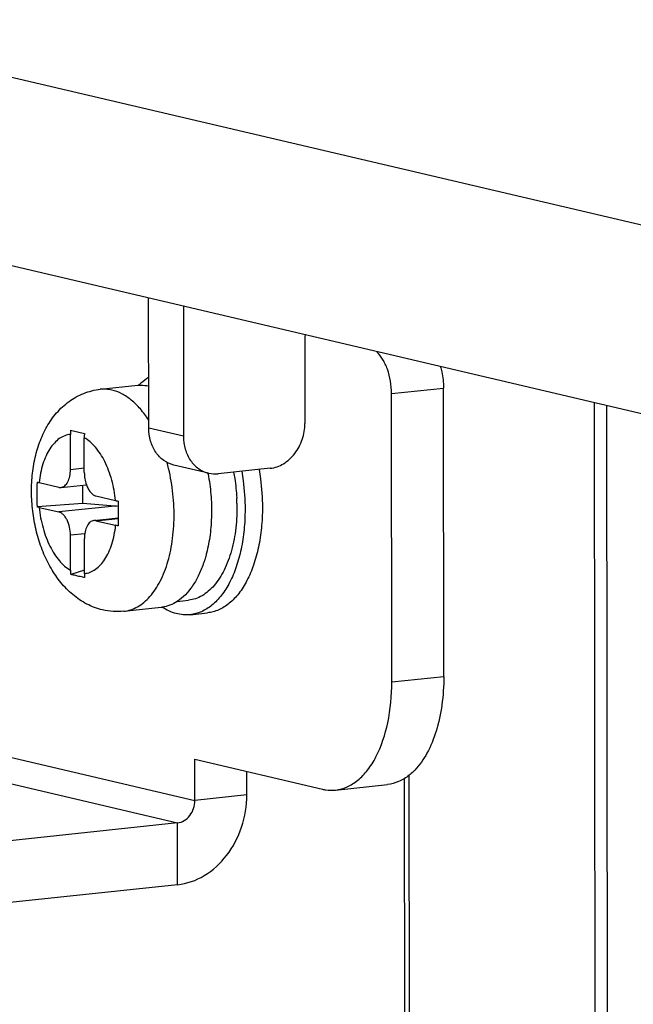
# Model space of a CAD drawing. Header units: millimetres. Extents: x 0 to 2731, y -3524 to -2222.
# Tile 212 of 221: x 2579 to 2593, y -2568 to -2545. Entities that reach past the tile are written whole.
import ezdxf

# ---------------------------------------------------------------- set-up
doc = ezdxf.new("R2010")
doc.units = ezdxf.units.MM
doc.header["$LTSCALE"] = 46.255
doc.layers.add('00_COMPONENTS', color=7, linetype='CONTINUOUS')

msp = doc.modelspace()

# ---------------------------------------------------------------- linework, layer by layer
at = {"layer": '00_COMPONENTS', "color": 7}
for p, q in [((2616.36, -2555.141), (2505.185, -2529.062)), ((2621.354, -2560.832), (2575.665, -2550.114)), ((2581.776, -2554.663), (2581.773, -2551.547)), ((2582.607, -2551.743), (2582.61, -2554.859)), ((2585.518, -2552.574), (2585.52, -2554.549)), ((2580.615, -2553.733), (2581.512, -2553.637)), ((2587.604, -2560.747), (2587.597, -2553.835)), ((2588.851, -2560.615), (2588.844, -2553.702)), ((2592.457, -2554.053), (2592.527, -2622.688)), ((2592.832, -2622.675), (2592.762, -2554.125)), ((2579.899, -2555.652), (2579.898, -2554.815)), ((2579.902, -2554.714), (2580.067, -2554.753)), ((2580.067, -2554.753), (2580.235, -2554.793)), ((2580.232, -2555.73), (2580.231, -2554.893)), ((2583.213, -2555.744), (2582.379, -2555.548)), ((2584.689, -2555.625), (2583.443, -2555.758)), ((2579.15, -2555.97), (2579.621, -2556.081)), ((2579.674, -2556.084), (2580.281, -2556.02)), ((2580.2, -2556.472), (2580.2, -2556.028)), ((2580.511, -2556.289), (2580.982, -2556.4)), ((2580.2, -2556.472), (2579.098, -2556.549)), ((2579.15, -2556.563), (2579.622, -2556.673)), ((2580.967, -2556.53), (2580.2, -2556.472)), ((2580.459, -2556.878), (2581.041, -2556.817)), ((2580.511, -2556.882), (2580.983, -2556.992)), ((2579.901, -2558.07), (2579.9, -2557.232)), ((2580.235, -2558.148), (2580.234, -2557.31)), ((2580.235, -2558.065), (2579.905, -2558.169)), ((2582.462, -2558.816), (2582.733, -2558.787)), ((2581.18, -2559.053), (2582.078, -2558.957)), ((2582.77, -2559.135), (2583.185, -2559.091)), ((2582.883, -2563.589), (2582.882, -2562.601)), ((2582.882, -2562.601), (2585.94, -2563.319)), ((2584.13, -2563.456), (2584.13, -2562.894)), ((2587.958, -2611.447), (2587.909, -2563.063)), ((2588.07, -2611.77), (2588.02, -2562.984)), ((2586.254, -2563.339), (2587.501, -2563.207)), ((2582.468, -2564.127), (2575.818, -2564.834)), ((2582.47, -2565.608), (2575.82, -2566.315))]:
    msp.add_line(p, q, dxfattribs=at)
at = {"layer": '00_COMPONENTS', "color": 4}
for p, q in [((2587.597, -2553.835), (2588.844, -2553.702)), ((2582.61, -2554.859), (2581.776, -2554.663)), ((2579.899, -2555.652), (2580.232, -2555.617)), ((2580.967, -2556.53), (2579.622, -2556.673)), ((2580.511, -2556.882), (2581.041, -2556.826)), ((2580.242, -2557.196), (2579.9, -2557.232)), ((2587.604, -2560.747), (2588.851, -2560.615)), ((2575.474, -2561.851), (2582.883, -2563.589)), ((2575.373, -2562.462), (2582.468, -2564.127)), ((2584.13, -2563.456), (2582.883, -2563.589)), ((2582.47, -2565.608), (2582.468, -2564.127))]:
    msp.add_line(p, q, dxfattribs=at)
at = {"layer": '00_COMPONENTS', "color": 7}
for centre, radius, start, end in [((2586.71, -2552.574), 1.192, 172.9543, 180.0231), ((2581.598, -2554.439), 0.806, 94.6824, 96.0705), ((2581.121, -2554.814), 1.223, 175.3432, 180.0511), ((2581.454, -2554.892), 1.223, 175.3432, 180.0511), ((2578.515, -2556.641), 4.766, 10.607, 10.8971), ((2606.465, -2556.679), 25.424, 179.401, 180.311), ((2579.282, -2556.569), 4.61, 1.2267, 2.85), ((2602.404, -2556.728), 21.363, 180.2384, 180.7445), ((2581.093, -2558.069), 1.192, 180.045, 184.8355), ((2581.426, -2558.147), 1.192, 180.045, 184.8355), ((2581.993, -2558.156), 0.806, 276.0706, 277.3964), ((2582.868, -2557.76), 1.423, 237.1594, 237.3895)]:
    msp.add_arc(centre, radius, start, end, dxfattribs=at)
msp.add_ellipse((2580.967, -2557.024), major_axis=(0.456, -0.27), ratio=0.911488, start_param=1.922043, end_param=2.066299, dxfattribs=at)
for points, knots in [([(2587.597, -2553.835), (2587.597, -2553.637), (2587.55, -2553.346), (2587.399, -2553.014), (2587.295, -2552.879), (2587.238, -2552.828)], [0, 0, 0, 0, 0.541817, 0.787923, 1, 1, 1, 1]), ([(2588.768, -2553.188), (2588.781, -2553.229), (2588.825, -2553.397), (2588.844, -2553.571), (2588.844, -2553.702)], [0, 0, 0, 0, 0.246231, 1, 1, 1, 1]), ([(2581.532, -2553.635), (2581.551, -2553.617), (2581.626, -2553.546), (2581.709, -2553.484), (2581.775, -2553.445)], [0, 0, 0, 0, 0.259749, 1, 1, 1, 1]), ([(2581.532, -2553.636), (2581.552, -2553.634), (2581.633, -2553.63), (2581.715, -2553.639), (2581.775, -2553.652)], [0, 0, 0, 0, 0.247502, 1, 1, 1, 1]), ([(2580.671, -2559.021), (2580.54, -2558.99), (2580.284, -2558.894), (2579.947, -2558.664), (2579.659, -2558.369), (2579.423, -2558.021), (2579.234, -2557.631), (2579.094, -2557.209), (2579.002, -2556.764), (2578.96, -2556.31), (2578.97, -2555.859), (2579.032, -2555.421), (2579.13, -2555.074), (2579.237, -2554.813), (2579.362, -2554.57), (2579.557, -2554.29), (2579.856, -2554.012), (2580.214, -2553.813), (2580.48, -2553.747), (2580.615, -2553.733)], [0, 0, 0, 0, 0.059599, 0.11915, 0.179293, 0.240908, 0.304557, 0.370214, 0.437273, 0.504742, 0.571519, 0.636689, 0.699782, 0.730593, 0.760987, 0.82088, 0.88038, 0.940067, 1, 1, 1, 1]), ([(2584.689, -2555.625), (2584.801, -2555.613), (2585.028, -2555.532), (2585.298, -2555.281), (2585.477, -2554.939), (2585.52, -2554.679), (2585.52, -2554.549)], [0, 0, 0, 0, 0.228289, 0.474508, 0.735349, 1, 1, 1, 1]), ([(2582.379, -2555.548), (2582.293, -2555.528), (2582.124, -2555.45), (2581.928, -2555.243), (2581.804, -2554.971), (2581.777, -2554.767), (2581.776, -2554.663)], [0, 0, 0, 0, 0.23093, 0.472127, 0.728909, 1, 1, 1, 1]), ([(2582.61, -2554.859), (2582.61, -2554.963), (2582.638, -2555.166), (2582.761, -2555.439), (2582.958, -2555.646), (2583.127, -2555.724), (2583.213, -2555.744)], [0, 0, 0, 0, 0.271091, 0.527873, 0.76907, 1, 1, 1, 1]), ([(2579.674, -2556.084), (2579.689, -2556.083), (2579.722, -2556.074), (2579.766, -2556.046), (2579.805, -2556.004), (2579.851, -2555.929), (2579.889, -2555.81), (2579.899, -2555.707), (2579.899, -2555.652)], [0, 0, 0, 0, 0.090832, 0.187472, 0.29424, 0.413318, 0.687749, 1, 1, 1, 1]), ([(2580.232, -2555.73), (2580.232, -2555.78), (2580.241, -2555.878), (2580.265, -2555.974), (2580.281, -2556.02)], [0, 0, 0, 0, 0.505754, 1, 1, 1, 1]), ([(2583.813, -2555.718), (2583.823, -2555.769), (2583.857, -2555.975), (2583.878, -2556.183), (2583.886, -2556.339)], [0, 0, 0, 0, 0.249436, 1, 1, 1, 1]), ([(2584.006, -2555.698), (2584.019, -2555.773), (2584.065, -2556.074), (2584.086, -2556.38), (2584.086, -2556.608)], [0, 0, 0, 0, 0.250231, 1, 1, 1, 1]), ([(2584.422, -2555.654), (2584.435, -2555.729), (2584.481, -2556.03), (2584.502, -2556.335), (2584.502, -2556.564)], [0, 0, 0, 0, 0.250231, 1, 1, 1, 1]), ([(2579.098, -2555.957), (2579.096, -2556.055), (2579.096, -2556.253), (2579.097, -2556.45), (2579.098, -2556.549)], [0, 0, 0, 0, 0.500239, 1, 1, 1, 1]), ([(2579.098, -2555.957), (2579.102, -2555.958), (2579.119, -2555.963), (2579.137, -2555.967), (2579.15, -2555.97)], [0, 0, 0, 0, 0.235917, 1, 1, 1, 1]), ([(2583.2, -2555.763), (2583.23, -2555.925), (2583.274, -2556.25), (2583.29, -2556.738), (2583.256, -2557.21), (2583.2, -2557.515), (2583.162, -2557.661)], [0, 0, 0, 0, 0.257947, 0.514526, 0.763715, 1, 1, 1, 1]), ([(2579.621, -2556.081), (2579.626, -2556.082), (2579.643, -2556.085), (2579.661, -2556.086), (2579.674, -2556.084)], [0, 0, 0, 0, 0.2545, 1, 1, 1, 1]), ([(2580.281, -2556.02), (2580.293, -2556.054), (2580.321, -2556.118), (2580.375, -2556.2), (2580.438, -2556.26), (2580.487, -2556.284), (2580.511, -2556.289)], [0, 0, 0, 0, 0.299398, 0.567591, 0.799959, 1, 1, 1, 1]), ([(2580.982, -2556.4), (2580.987, -2556.401), (2581.007, -2556.406), (2581.027, -2556.41), (2581.042, -2556.413)], [0, 0, 0, 0, 0.238349, 1, 1, 1, 1]), ([(2579.15, -2556.563), (2579.146, -2556.562), (2579.128, -2556.557), (2579.111, -2556.553), (2579.098, -2556.549)], [0, 0, 0, 0, 0.263987, 1, 1, 1, 1]), ([(2579.9, -2557.232), (2579.9, -2557.167), (2579.886, -2557.04), (2579.837, -2556.893), (2579.78, -2556.794), (2579.732, -2556.736), (2579.68, -2556.694), (2579.641, -2556.678), (2579.622, -2556.673)], [0, 0, 0, 0, 0.294945, 0.573854, 0.699077, 0.811711, 0.91141, 1, 1, 1, 1]), ([(2584.086, -2556.608), (2584.086, -2556.772), (2584.071, -2557.093), (2584.002, -2557.555), (2583.887, -2557.98), (2583.731, -2558.354), (2583.536, -2558.667), (2583.308, -2558.91), (2583.09, -2559.049), (2582.908, -2559.113), (2582.816, -2559.13), (2582.77, -2559.135)], [0, 0, 0, 0, 0.15955, 0.31225, 0.455402, 0.586961, 0.705884, 0.812513, 0.909035, 0.9549, 1, 1, 1, 1]), ([(2584.502, -2556.564), (2584.502, -2556.728), (2584.487, -2557.048), (2584.417, -2557.511), (2584.303, -2557.936), (2584.146, -2558.31), (2583.952, -2558.623), (2583.724, -2558.865), (2583.505, -2559.005), (2583.323, -2559.069), (2583.231, -2559.086), (2583.185, -2559.091)], [0, 0, 0, 0, 0.15955, 0.31225, 0.455402, 0.586961, 0.705884, 0.812513, 0.909035, 0.9549, 1, 1, 1, 1]), ([(2583.891, -2556.47), (2583.895, -2556.666), (2583.879, -2557.046), (2583.81, -2557.42), (2583.761, -2557.597)], [0, 0, 0, 0, 0.515907, 1, 1, 1, 1]), ([(2580.459, -2556.878), (2580.443, -2556.88), (2580.411, -2556.889), (2580.367, -2556.917), (2580.328, -2556.959), (2580.281, -2557.033), (2580.243, -2557.153), (2580.234, -2557.256), (2580.234, -2557.31)], [0, 0, 0, 0, 0.090832, 0.187472, 0.29424, 0.413318, 0.687749, 1, 1, 1, 1]), ([(2580.511, -2556.882), (2580.507, -2556.881), (2580.49, -2556.878), (2580.472, -2556.877), (2580.459, -2556.878)], [0, 0, 0, 0, 0.2545, 1, 1, 1, 1]), ([(2581.043, -2557.005), (2581.038, -2557.004), (2581.017, -2557), (2580.997, -2556.996), (2580.983, -2556.992)], [0, 0, 0, 0, 0.261549, 1, 1, 1, 1]), ([(2583.761, -2557.597), (2583.716, -2557.759), (2583.609, -2558.056), (2583.405, -2558.382), (2583.212, -2558.576), (2583.061, -2558.684), (2582.901, -2558.757), (2582.788, -2558.781), (2582.733, -2558.787)], [0, 0, 0, 0, 0.3024, 0.566338, 0.684481, 0.794666, 0.898925, 1, 1, 1, 1]), ([(2583.118, -2557.818), (2583.116, -2557.826), (2583.105, -2557.86), (2583.094, -2557.894), (2583.085, -2557.919)], [0, 0, 0, 0, 0.252103, 1, 1, 1, 1]), ([(2583.162, -2557.661), (2583.159, -2557.674), (2583.145, -2557.727), (2583.13, -2557.779), (2583.118, -2557.818)], [0, 0, 0, 0, 0.252881, 1, 1, 1, 1]), ([(2583.085, -2557.919), (2583.05, -2558.018), (2582.973, -2558.205), (2582.788, -2558.525), (2582.602, -2558.725), (2582.462, -2558.817)], [0, 0, 0, 0, 0.284345, 0.545752, 1, 1, 1, 1]), ([(2580.07, -2558.209), (2580.056, -2558.205), (2580.001, -2558.193), (2579.946, -2558.179), (2579.905, -2558.169)], [0, 0, 0, 0, 0.251904, 1, 1, 1, 1]), ([(2580.239, -2558.247), (2580.225, -2558.244), (2580.168, -2558.232), (2580.112, -2558.219), (2580.07, -2558.209)], [0, 0, 0, 0, 0.2521, 1, 1, 1, 1]), ([(2582.462, -2558.817), (2582.406, -2558.853), (2582.289, -2558.914), (2582.16, -2558.947), (2582.097, -2558.955)], [0, 0, 0, 0, 0.510093, 1, 1, 1, 1]), ([(2581.18, -2559.053), (2581.095, -2559.062), (2580.924, -2559.066), (2580.754, -2559.04), (2580.671, -2559.021)], [0, 0, 0, 0, 0.500523, 1, 1, 1, 1]), ([(2582.77, -2559.135), (2582.714, -2559.141), (2582.601, -2559.142), (2582.369, -2559.102), (2582.204, -2559.024), (2582.101, -2558.958)], [0, 0, 0, 0, 0.236945, 0.479622, 1, 1, 1, 1]), ([(2588.851, -2560.615), (2588.851, -2560.844), (2588.823, -2561.287), (2588.691, -2561.91), (2588.478, -2562.443), (2588.271, -2562.741), (2588.156, -2562.861)], [0, 0, 0, 0, 0.286428, 0.553185, 0.79229, 1, 1, 1, 1]), ([(2586.254, -2563.339), (2586.349, -2563.329), (2586.543, -2563.276), (2586.806, -2563.108), (2587.04, -2562.859), (2587.319, -2562.409), (2587.549, -2561.694), (2587.605, -2561.075), (2587.604, -2560.747)], [0, 0, 0, 0, 0.090832, 0.187472, 0.29424, 0.413318, 0.687749, 1, 1, 1, 1]), ([(2588.02, -2562.985), (2587.943, -2563.045), (2587.78, -2563.147), (2587.593, -2563.197), (2587.501, -2563.207)], [0, 0, 0, 0, 0.514578, 1, 1, 1, 1]), ([(2588.156, -2562.861), (2588.145, -2562.872), (2588.102, -2562.916), (2588.056, -2562.956), (2588.02, -2562.985)], [0, 0, 0, 0, 0.255649, 1, 1, 1, 1]), ([(2582.47, -2565.608), (2582.693, -2565.584), (2583.148, -2565.421), (2583.688, -2564.919), (2584.045, -2564.236), (2584.131, -2563.716), (2584.13, -2563.456)], [0, 0, 0, 0, 0.228279, 0.474503, 0.735362, 1, 1, 1, 1]), ([(2585.94, -2563.319), (2585.966, -2563.325), (2586.069, -2563.345), (2586.176, -2563.347), (2586.254, -2563.339)], [0, 0, 0, 0, 0.2545, 1, 1, 1, 1]), ([(2582.468, -2564.127), (2582.524, -2564.121), (2582.638, -2564.08), (2582.82, -2563.912), (2582.884, -2563.716), (2582.883, -2563.589)], [0, 0, 0, 0, 0.229871, 0.477813, 1, 1, 1, 1])]:
    msp.add_open_spline(points, degree=3, knots=knots, dxfattribs=at)
at = {"layer": '00_COMPONENTS', "color": 4}
for points, knots in [([(2580.895, -2553.751), (2580.849, -2553.741), (2580.755, -2553.726), (2580.661, -2553.728), (2580.615, -2553.733)], [0, 0, 0, 0, 0.504934, 1, 1, 1, 1]), ([(2581.776, -2554.472), (2581.716, -2554.378), (2581.589, -2554.207), (2581.372, -2553.991), (2581.142, -2553.834), (2580.976, -2553.77), (2580.895, -2553.751)], [0, 0, 0, 0, 0.287082, 0.548268, 0.784508, 1, 1, 1, 1]), ([(2579.898, -2554.815), (2579.851, -2554.819), (2579.757, -2554.841), (2579.626, -2554.912), (2579.506, -2555.02), (2579.399, -2555.16), (2579.309, -2555.329), (2579.208, -2555.597), (2579.166, -2555.818), (2579.15, -2555.97)], [0, 0, 0, 0, 0.094515, 0.193504, 0.300791, 0.41874, 0.548299, 0.68926, 1, 1, 1, 1]), ([(2580.982, -2556.4), (2580.965, -2556.234), (2580.92, -2555.989), (2580.82, -2555.68), (2580.729, -2555.469), (2580.623, -2555.28), (2580.472, -2555.075), (2580.333, -2554.95), (2580.231, -2554.893)], [0, 0, 0, 0, 0.288623, 0.427593, 0.560165, 0.684649, 0.799823, 1, 1, 1, 1]), ([(2581.18, -2559.053), (2581.237, -2559.047), (2581.351, -2559.022), (2581.515, -2558.949), (2581.669, -2558.841), (2581.867, -2558.646), (2582.077, -2558.32), (2582.256, -2557.845), (2582.365, -2557.295), (2582.397, -2556.699), (2582.352, -2556.087), (2582.27, -2555.683), (2582.216, -2555.485)], [0, 0, 0, 0, 0.041918, 0.085109, 0.130672, 0.179429, 0.288121, 0.412512, 0.550479, 0.697934, 0.849665, 1, 1, 1, 1]), ([(2579.15, -2556.563), (2579.167, -2556.729), (2579.212, -2556.974), (2579.312, -2557.283), (2579.403, -2557.494), (2579.51, -2557.682), (2579.661, -2557.888), (2579.8, -2558.013), (2579.901, -2558.07)], [0, 0, 0, 0, 0.288623, 0.427593, 0.560165, 0.684649, 0.799823, 1, 1, 1, 1]), ([(2580.235, -2558.148), (2580.281, -2558.144), (2580.375, -2558.122), (2580.507, -2558.05), (2580.627, -2557.943), (2580.733, -2557.803), (2580.824, -2557.634), (2580.925, -2557.365), (2580.967, -2557.145), (2580.983, -2556.992)], [0, 0, 0, 0, 0.094515, 0.193504, 0.300791, 0.41874, 0.548299, 0.68926, 1, 1, 1, 1])]:
    msp.add_open_spline(points, degree=3, knots=knots, dxfattribs=at)
at = {"layer": '00_COMPONENTS', "color": 7}
msp.add_open_spline([(2583.213, -2555.744), (2583.288, -2555.761), (2583.366, -2555.766), (2583.443, -2555.758)], degree=3, dxfattribs=at)

doc.saveas('drawing.dxf')
